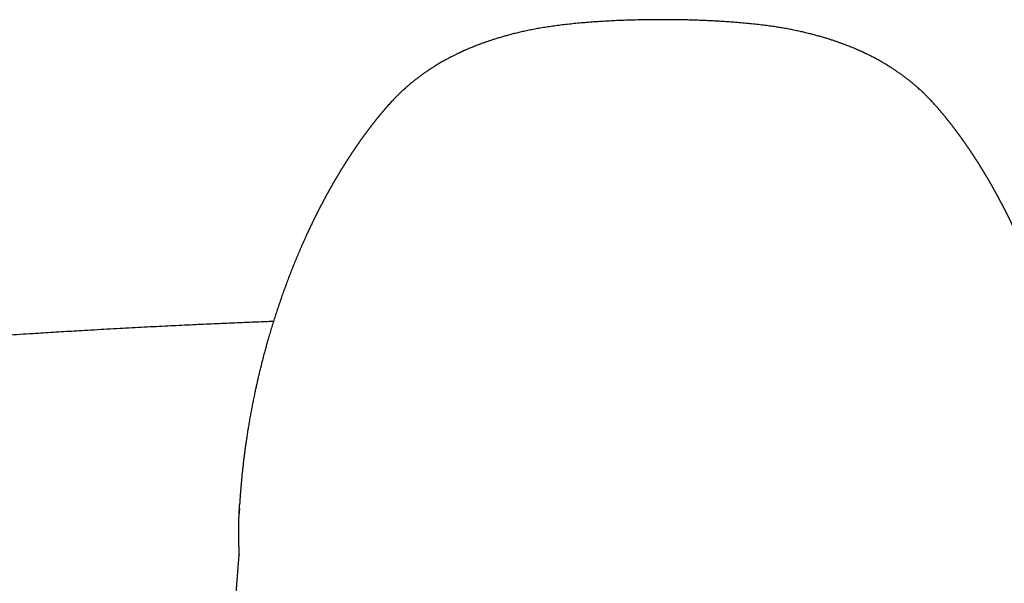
# Model space of a CAD drawing. Header units: millimetres. Extents: x 8 to 932, y 12 to 542.
# Tile 14 of 24: x 442 to 500, y 509 to 542. Entities that reach past the tile are written whole.
import ezdxf

# ---------------------------------------------------------------- set-up
doc = ezdxf.new("R2010")
doc.units = ezdxf.units.MM

msp = doc.modelspace()

# ---------------------------------------------------------------- linework, layer by layer
at = {"color": 7, "linetype": 'Continuous', "lineweight": 30}
for p, q in [((495.647, 536.99), (495.683, 536.947)), ((454.669, 510.692), (454.245, 505.437))]:
    msp.add_line(p, q, dxfattribs=at)
for points, knots in [([(479.5, 542.105), (479.418, 542.106), (479.175, 542.106), (478.775, 542.102), (478.305, 542.096), (477.845, 542.085), (477.397, 542.072), (476.96, 542.055), (476.52, 542.034), (476.076, 542.009), (475.63, 541.98), (475.194, 541.948), (474.77, 541.913), (474.356, 541.874), (473.954, 541.832), (473.563, 541.787), (473.183, 541.737), (472.815, 541.683), (472.461, 541.626), (472.12, 541.566), (471.794, 541.503), (471.48, 541.438), (471.183, 541.371), (470.901, 541.304), (470.635, 541.236), (470.382, 541.169), (470.141, 541.101), (469.912, 541.034), (469.7, 540.968), (469.503, 540.905), (469.322, 540.845), (469.15, 540.786), (468.99, 540.728), (468.833, 540.671), (468.681, 540.613), (468.536, 540.557), (468.403, 540.503), (468.283, 540.454), (468.18, 540.411), (468.094, 540.375), (468.023, 540.344), (467.96, 540.316), (467.906, 540.292), (467.86, 540.272), (467.79, 540.24), (467.727, 540.211), (467.669, 540.184), (467.642, 540.172), (467.61, 540.157), (467.568, 540.137), (467.515, 540.112), (467.452, 540.081), (467.38, 540.046), (467.302, 540.008), (467.216, 539.965), (467.124, 539.917), (467.028, 539.867), (466.928, 539.815), (466.826, 539.759), (466.718, 539.699), (466.605, 539.636), (466.489, 539.569), (466.343, 539.482), (466.174, 539.379), (465.983, 539.258), (465.803, 539.14), (465.634, 539.024), (465.474, 538.912), (465.323, 538.802), (465.18, 538.696), (465.046, 538.593), (464.921, 538.494), (464.804, 538.399), (464.684, 538.299), (464.562, 538.195), (464.439, 538.087), (464.347, 538.004), (464.281, 537.943), (464.239, 537.905), (464.202, 537.87), (464.169, 537.839), (464.141, 537.812), (464.111, 537.784), (464.075, 537.749), (464.032, 537.707), (463.98, 537.656), (463.913, 537.59), (463.834, 537.51), (463.745, 537.418), (463.657, 537.325), (463.569, 537.23), (463.482, 537.134), (463.41, 537.053), (463.367, 537.004), (463.353, 536.988)], [0, 0, 0, 0, 0.013765, 0.040555, 0.066759, 0.092339, 0.117288, 0.141637, 0.165416, 0.190948, 0.215857, 0.240166, 0.263894, 0.287038, 0.309594, 0.331557, 0.352925, 0.373695, 0.393866, 0.413089, 0.431708, 0.449696, 0.467031, 0.483109, 0.498548, 0.513338, 0.52747, 0.540938, 0.553741, 0.565208, 0.576092, 0.586395, 0.596119, 0.605265, 0.614955, 0.623897, 0.632089, 0.639529, 0.646213, 0.651204, 0.655666, 0.659597, 0.662996, 0.665859, 0.668298, 0.676268, 0.677811, 0.679429, 0.681444, 0.683891, 0.687465, 0.691569, 0.696149, 0.701207, 0.706742, 0.712755, 0.719246, 0.725617, 0.732388, 0.73956, 0.747133, 0.755094, 0.763071, 0.776888, 0.790156, 0.802872, 0.815032, 0.826637, 0.837691, 0.848386, 0.858521, 0.868098, 0.877136, 0.885728, 0.896331, 0.906201, 0.915339, 0.919023, 0.92255, 0.925693, 0.928389, 0.930687, 0.932953, 0.935947, 0.939671, 0.944124, 0.949309, 0.956918, 0.964782, 0.972632, 0.980468, 0.98829, 0.996098, 1, 1, 1, 1]), ([(495.645, 536.989), (495.589, 537.053), (495.461, 537.199), (495.31, 537.36), (495.197, 537.477), (495.139, 537.537), (495.084, 537.593), (495.033, 537.644), (494.987, 537.688), (494.946, 537.729), (494.908, 537.765), (494.877, 537.796), (494.851, 537.82), (494.827, 537.843), (494.799, 537.869), (494.763, 537.903), (494.72, 537.942), (494.655, 538.002), (494.567, 538.082), (494.451, 538.184), (494.325, 538.291), (494.2, 538.396), (494.076, 538.496), (493.953, 538.593), (493.822, 538.694), (493.68, 538.8), (493.528, 538.91), (493.365, 539.025), (493.192, 539.143), (493.008, 539.264), (492.836, 539.372), (492.68, 539.468), (492.542, 539.55), (492.404, 539.63), (492.27, 539.706), (492.142, 539.776), (492.024, 539.84), (491.914, 539.898), (491.813, 539.95), (491.72, 539.997), (491.634, 540.039), (491.557, 540.077), (491.489, 540.11), (491.433, 540.137), (491.389, 540.157), (491.357, 540.172), (491.33, 540.185), (491.304, 540.197), (491.255, 540.22), (491.201, 540.244), (491.14, 540.272), (491.094, 540.292), (491.04, 540.316), (490.977, 540.344), (490.906, 540.374), (490.822, 540.41), (490.724, 540.451), (490.613, 540.497), (490.489, 540.547), (490.355, 540.599), (490.21, 540.655), (490.054, 540.712), (489.888, 540.772), (489.711, 540.834), (489.52, 540.897), (489.316, 540.963), (489.099, 541.03), (488.869, 541.098), (488.626, 541.167), (488.37, 541.235), (488.102, 541.303), (487.826, 541.369), (487.543, 541.432), (487.254, 541.493), (486.954, 541.552), (486.644, 541.608), (486.323, 541.661), (485.993, 541.712), (485.642, 541.76), (485.269, 541.807), (484.873, 541.851), (484.465, 541.891), (484.047, 541.928), (483.642, 541.96), (483.253, 541.988), (482.879, 542.011), (482.497, 542.033), (482.107, 542.052), (481.708, 542.068), (481.309, 542.081), (480.908, 542.091), (480.506, 542.099), (480.096, 542.103), (479.76, 542.106), (479.56, 542.106), (479.5, 542.106)], [0, 0, 0, 0, 0.015439, 0.034994, 0.04013, 0.045272, 0.050192, 0.054604, 0.058508, 0.061905, 0.065312, 0.06799, 0.069948, 0.071799, 0.073925, 0.077125, 0.080741, 0.084527, 0.093215, 0.102555, 0.112548, 0.123195, 0.132043, 0.141425, 0.151358, 0.161843, 0.173091, 0.184923, 0.197343, 0.210352, 0.223946, 0.233163, 0.242628, 0.252176, 0.261209, 0.26967, 0.277558, 0.284691, 0.291279, 0.297322, 0.302822, 0.307779, 0.312193, 0.316012, 0.3185, 0.320541, 0.322177, 0.32375, 0.32533, 0.331608, 0.334047, 0.336911, 0.34031, 0.344241, 0.348703, 0.353695, 0.359963, 0.366901, 0.374504, 0.382772, 0.391702, 0.401117, 0.41117, 0.421861, 0.433192, 0.445416, 0.458314, 0.471891, 0.486145, 0.501071, 0.51666, 0.532901, 0.548926, 0.565513, 0.582643, 0.600296, 0.618451, 0.637103, 0.656249, 0.67788, 0.700104, 0.72292, 0.746322, 0.770306, 0.79074, 0.811594, 0.832884, 0.854627, 0.876845, 0.899561, 0.921459, 0.943831, 0.966658, 0.989915, 1, 1, 1, 1]), ([(463.316, 536.948), (463.312, 536.943), (463.3, 536.93), (463.28, 536.906), (463.257, 536.879), (463.232, 536.85), (463.207, 536.82), (463.18, 536.789), (463.156, 536.76), (463.135, 536.735), (463.118, 536.715), (463.103, 536.698), (463.089, 536.681), (463.075, 536.664), (463.059, 536.644), (463.04, 536.622), (463.017, 536.595), (462.993, 536.565), (462.965, 536.531), (462.937, 536.498), (462.911, 536.467), (462.89, 536.44), (462.87, 536.416), (462.849, 536.39), (462.828, 536.364), (462.804, 536.334), (462.778, 536.303), (462.752, 536.27), (462.728, 536.24), (462.706, 536.213), (462.688, 536.19), (462.671, 536.169), (462.655, 536.148), (462.637, 536.126), (462.617, 536.1), (462.593, 536.07), (462.568, 536.038), (462.543, 536.006), (462.52, 535.976), (462.5, 535.95), (462.482, 535.927), (462.465, 535.906), (462.449, 535.885), (462.431, 535.861), (462.409, 535.833), (462.384, 535.801), (462.358, 535.767), (462.334, 535.736), (462.314, 535.709), (462.297, 535.686), (462.281, 535.665), (462.264, 535.643), (462.247, 535.62), (462.227, 535.594), (462.204, 535.563), (462.179, 535.53), (462.155, 535.497), (462.134, 535.468), (462.115, 535.444), (462.099, 535.422), (462.084, 535.401), (462.067, 535.379), (462.048, 535.353), (462.026, 535.322), (462.001, 535.288), (461.976, 535.254), (461.954, 535.224), (461.935, 535.198), (461.918, 535.174), (461.899, 535.148), (461.878, 535.119), (461.853, 535.084), (461.826, 535.045), (461.799, 535.007), (461.774, 534.973), (461.756, 534.947), (461.743, 534.928), (461.732, 534.913), (461.722, 534.899), (461.711, 534.883), (461.698, 534.864), (461.682, 534.841), (461.663, 534.815), (461.644, 534.787), (461.624, 534.759), (461.607, 534.734), (461.592, 534.713), (461.58, 534.695), (461.569, 534.679), (461.557, 534.662), (461.544, 534.643), (461.528, 534.62), (461.511, 534.594), (461.492, 534.567), (461.473, 534.539), (461.456, 534.514), (461.441, 534.493), (461.43, 534.476), (461.42, 534.461), (461.41, 534.446), (461.399, 534.43), (461.387, 534.413), (461.374, 534.392), (461.358, 534.369), (461.34, 534.343), (461.322, 534.315), (461.303, 534.287), (461.285, 534.26), (461.267, 534.233), (461.249, 534.206), (461.231, 534.179), (461.212, 534.15), (461.191, 534.117), (461.168, 534.083), (461.146, 534.048), (461.125, 534.017), (461.108, 533.991), (461.092, 533.966), (461.076, 533.941), (461.058, 533.914), (461.038, 533.882), (461.015, 533.847), (460.993, 533.813), (460.973, 533.782), (460.956, 533.755), (460.94, 533.73), (460.924, 533.704), (460.906, 533.675), (460.885, 533.643), (460.863, 533.608), (460.842, 533.574), (460.823, 533.544), (460.807, 533.518), (460.79, 533.491), (460.775, 533.467), (460.759, 533.441), (460.744, 533.416), (460.727, 533.389), (460.709, 533.361), (460.694, 533.335), (460.681, 533.315), (460.671, 533.298), (460.661, 533.282), (460.651, 533.266), (460.64, 533.248), (460.627, 533.227), (460.611, 533.201), (460.593, 533.171), (460.575, 533.14), (460.557, 533.111), (460.542, 533.086), (460.53, 533.066), (460.52, 533.05), (460.511, 533.035), (460.502, 533.02), (460.492, 533.003), (460.48, 532.983), (460.465, 532.958), (460.449, 532.93), (460.431, 532.9), (460.413, 532.87), (460.396, 532.841), (460.381, 532.816), (460.367, 532.793), (460.352, 532.768), (460.336, 532.74), (460.317, 532.708), (460.299, 532.676), (460.282, 532.647), (460.267, 532.622), (460.254, 532.599), (460.24, 532.576), (460.226, 532.551), (460.209, 532.521), (460.189, 532.488), (460.169, 532.452), (460.151, 532.42), (460.136, 532.395), (460.125, 532.375), (460.115, 532.357), (460.105, 532.339), (460.093, 532.318), (460.078, 532.292), (460.061, 532.262), (460.043, 532.23), (460.026, 532.199), (460.01, 532.171), (459.995, 532.145), (459.982, 532.121), (459.968, 532.096), (459.952, 532.067), (459.933, 532.034), (459.915, 532.001), (459.899, 531.971), (459.885, 531.946), (459.872, 531.924), (459.86, 531.901), (459.846, 531.875), (459.828, 531.843), (459.809, 531.807), (459.789, 531.771), (459.771, 531.738), (459.756, 531.711), (459.744, 531.688), (459.732, 531.665), (459.718, 531.641), (459.702, 531.611), (459.685, 531.579), (459.668, 531.546), (459.653, 531.518), (459.64, 531.494), (459.628, 531.472), (459.616, 531.449), (459.601, 531.422), (459.585, 531.391), (459.567, 531.357), (459.55, 531.324), (459.534, 531.294), (459.521, 531.269), (459.509, 531.246), (459.497, 531.223), (459.482, 531.195), (459.467, 531.165), (459.451, 531.135), (459.437, 531.107), (459.425, 531.084), (459.416, 531.066), (459.408, 531.051), (459.399, 531.034), (459.389, 531.014), (459.374, 530.986), (459.356, 530.95), (459.336, 530.911), (459.316, 530.872), (459.3, 530.84), (459.285, 530.811), (459.27, 530.782), (459.254, 530.748), (459.234, 530.71), (459.216, 530.673), (459.2, 530.642), (459.189, 530.619), (459.179, 530.599), (459.169, 530.579), (459.158, 530.557), (459.146, 530.532), (459.131, 530.503), (459.115, 530.471), (459.101, 530.442), (459.089, 530.418), (459.078, 530.394), (459.064, 530.367), (459.046, 530.33), (459.025, 530.286), (459.003, 530.241), (458.983, 530.2), (458.967, 530.167), (458.953, 530.138), (458.938, 530.107), (458.921, 530.071), (458.904, 530.035), (458.887, 530.001), (458.874, 529.974), (458.864, 529.952), (458.855, 529.933), (458.845, 529.911), (458.833, 529.887), (458.82, 529.859), (458.806, 529.83), (458.793, 529.801), (458.781, 529.776), (458.77, 529.753), (458.76, 529.731), (458.749, 529.708), (458.737, 529.682), (458.718, 529.64), (458.695, 529.59), (458.669, 529.534), (458.644, 529.481), (458.619, 529.426), (458.593, 529.369), (458.568, 529.313), (458.542, 529.257), (458.516, 529.199), (458.49, 529.141), (458.464, 529.082), (458.438, 529.025), (458.414, 528.971), (458.391, 528.918), (458.353, 528.832), (458.301, 528.712), (458.234, 528.557), (458.168, 528.401), (458.079, 528.192), (457.97, 527.927), (457.84, 527.607), (457.712, 527.284), (457.587, 526.96), (457.464, 526.634), (457.343, 526.305), (457.225, 525.977), (457.115, 525.661), (457.012, 525.359), (456.914, 525.067), (456.817, 524.772), (456.737, 524.519), (456.671, 524.311), (456.622, 524.151), (456.573, 523.99), (456.524, 523.829), (456.476, 523.667), (456.431, 523.512), (456.389, 523.367), (456.35, 523.232), (456.313, 523.101), (456.276, 522.969), (456.24, 522.838), (456.204, 522.706), (456.169, 522.577), (456.134, 522.447), (456.1, 522.319), (456.067, 522.19), (456.034, 522.061), (456.001, 521.933), (455.963, 521.781), (455.92, 521.607), (455.873, 521.415), (455.828, 521.228), (455.785, 521.044), (455.748, 520.88), (455.714, 520.733), (455.685, 520.604), (455.657, 520.473), (455.628, 520.343), (455.601, 520.213), (455.571, 520.073), (455.541, 519.927), (455.51, 519.775), (455.48, 519.628), (455.452, 519.483), (455.424, 519.339), (455.396, 519.191), (455.367, 519.04), (455.339, 518.885), (455.311, 518.729), (455.283, 518.57), (455.255, 518.407), (455.228, 518.249), (455.203, 518.095), (455.179, 517.945), (455.155, 517.795), (455.133, 517.652), (455.112, 517.516), (455.093, 517.387), (455.075, 517.259), (455.057, 517.132), (455.039, 517.003), (455.021, 516.875), (455.005, 516.75), (454.989, 516.629), (454.974, 516.512), (454.959, 516.394), (454.945, 516.275), (454.93, 516.152), (454.915, 516.025), (454.902, 515.904), (454.89, 515.794), (454.879, 515.693), (454.868, 515.59), (454.857, 515.489), (454.847, 515.392), (454.838, 515.299), (454.825, 515.168), (454.809, 514.993), (454.789, 514.772), (454.77, 514.542), (454.756, 514.358), (454.746, 514.223), (454.74, 514.137), (454.734, 514.054), (454.728, 513.971), (454.724, 513.904), (454.721, 513.853), (454.719, 513.819), (454.716, 513.784), (454.714, 513.75), (454.712, 513.716), (454.71, 513.683), (454.709, 513.655), (454.707, 513.635), (454.707, 513.624), (454.707, 513.621)], [0, 0, 0, 0, 0.000888, 0.002359, 0.00405, 0.005589, 0.007355, 0.009205, 0.010977, 0.012325, 0.013445, 0.014407, 0.015363, 0.016318, 0.01732, 0.018635, 0.020136, 0.021886, 0.023738, 0.025829, 0.027586, 0.028961, 0.030289, 0.031649, 0.033224, 0.034785, 0.036585, 0.038447, 0.040173, 0.04168, 0.042888, 0.044004, 0.045137, 0.046332, 0.047743, 0.049355, 0.051167, 0.053007, 0.054624, 0.056027, 0.057232, 0.058356, 0.05949, 0.06071, 0.062245, 0.064035, 0.065916, 0.067718, 0.069061, 0.070209, 0.071351, 0.072506, 0.073719, 0.075032, 0.076724, 0.078605, 0.080349, 0.081902, 0.083194, 0.084286, 0.085369, 0.086469, 0.087813, 0.089482, 0.091304, 0.093187, 0.094782, 0.096071, 0.097308, 0.09855, 0.100106, 0.101881, 0.104019, 0.106083, 0.107855, 0.109319, 0.110068, 0.110816, 0.111567, 0.112329, 0.113273, 0.114464, 0.115874, 0.117281, 0.118812, 0.120112, 0.121137, 0.121994, 0.122844, 0.123675, 0.124581, 0.125735, 0.127139, 0.128516, 0.129971, 0.131298, 0.13236, 0.133165, 0.1339, 0.134633, 0.135367, 0.136251, 0.137283, 0.138467, 0.139784, 0.141227, 0.142689, 0.143938, 0.145339, 0.146651, 0.14797, 0.149447, 0.150998, 0.152791, 0.154613, 0.156106, 0.157373, 0.158559, 0.159763, 0.161097, 0.162609, 0.164408, 0.166227, 0.167706, 0.168963, 0.170161, 0.171395, 0.172782, 0.174333, 0.17612, 0.177881, 0.179283, 0.180521, 0.181725, 0.183069, 0.184145, 0.185362, 0.186709, 0.188156, 0.18941, 0.190393, 0.191137, 0.191845, 0.192652, 0.193463, 0.194448, 0.195703, 0.19718, 0.198686, 0.20016, 0.201364, 0.202277, 0.202983, 0.203691, 0.204402, 0.205145, 0.206102, 0.207303, 0.208692, 0.210009, 0.2116, 0.212951, 0.214069, 0.215159, 0.216284, 0.217617, 0.219156, 0.22076, 0.222125, 0.223276, 0.224341, 0.225355, 0.226507, 0.227874, 0.229457, 0.231243, 0.232806, 0.233942, 0.234826, 0.235624, 0.236426, 0.237338, 0.238548, 0.240045, 0.241549, 0.242946, 0.244355, 0.245499, 0.246562, 0.247695, 0.248977, 0.250544, 0.25218, 0.253563, 0.254662, 0.255664, 0.256638, 0.257796, 0.259277, 0.260994, 0.262711, 0.264256, 0.265486, 0.266459, 0.267466, 0.268538, 0.269855, 0.271453, 0.272999, 0.274257, 0.275297, 0.276301, 0.277301, 0.278487, 0.279934, 0.281506, 0.283055, 0.28441, 0.285518, 0.286464, 0.287515, 0.288695, 0.290152, 0.291536, 0.29283, 0.29386, 0.294626, 0.295262, 0.295898, 0.296871, 0.298007, 0.299665, 0.301633, 0.303342, 0.304782, 0.305967, 0.307197, 0.308708, 0.310448, 0.312317, 0.313578, 0.31458, 0.315422, 0.316289, 0.317206, 0.318295, 0.31963, 0.321137, 0.322433, 0.323463, 0.324335, 0.325618, 0.327112, 0.329217, 0.331361, 0.333122, 0.334576, 0.33569, 0.33706, 0.338644, 0.340294, 0.341846, 0.343086, 0.343849, 0.344683, 0.345617, 0.34666, 0.347867, 0.34924, 0.350514, 0.351556, 0.352554, 0.353485, 0.354439, 0.35554, 0.356959, 0.359833, 0.362, 0.364292, 0.366717, 0.36915, 0.37158, 0.374008, 0.376433, 0.378971, 0.381506, 0.384016, 0.386332, 0.388488, 0.390762, 0.397329, 0.403913, 0.410503, 0.417098, 0.430498, 0.443917, 0.457355, 0.470811, 0.484286, 0.497779, 0.511439, 0.52457, 0.536443, 0.548287, 0.560105, 0.572354, 0.578807, 0.585262, 0.59172, 0.59818, 0.604643, 0.611161, 0.616807, 0.622061, 0.627306, 0.632548, 0.637786, 0.643019, 0.64825, 0.65327, 0.658444, 0.663536, 0.668631, 0.673726, 0.678823, 0.68673, 0.694319, 0.7016, 0.708875, 0.716145, 0.720968, 0.72627, 0.731385, 0.736491, 0.741598, 0.746706, 0.752941, 0.758886, 0.76458, 0.770273, 0.775965, 0.781571, 0.787672, 0.793717, 0.799742, 0.806079, 0.812433, 0.818781, 0.824669, 0.830537, 0.836403, 0.842295, 0.847332, 0.852358, 0.857344, 0.86233, 0.867317, 0.872375, 0.877344, 0.881949, 0.886536, 0.891116, 0.895691, 0.900397, 0.905523, 0.910529, 0.914462, 0.918397, 0.92235, 0.926399, 0.93014, 0.933705, 0.937269, 0.945316, 0.954124, 0.963046, 0.972044, 0.975554, 0.978809, 0.982032, 0.985256, 0.988482, 0.989827, 0.991171, 0.992515, 0.993856, 0.995167, 0.996497, 0.997842, 0.999387, 1, 1, 1, 1]), ([(463.353, 536.988), (463.35, 536.985), (463.338, 536.971), (463.327, 536.958), (463.318, 536.947)], [0, 0, 0, 0, 0.22188, 1, 1, 1, 1]), ([(504.294, 513.617), (504.293, 513.623), (504.293, 513.635), (504.291, 513.662), (504.289, 513.7), (504.286, 513.745), (504.283, 513.792), (504.28, 513.839), (504.273, 513.944), (504.266, 514.059), (504.257, 514.187), (504.251, 514.267), (504.245, 514.345), (504.239, 514.419), (504.232, 514.51), (504.223, 514.619), (504.212, 514.748), (504.201, 514.883), (504.188, 515.023), (504.177, 515.147), (504.166, 515.252), (504.158, 515.338), (504.149, 515.426), (504.14, 515.512), (504.132, 515.596), (504.123, 515.676), (504.114, 515.764), (504.103, 515.862), (504.091, 515.971), (504.078, 516.083), (504.063, 516.207), (504.047, 516.342), (504.03, 516.483), (504.012, 516.624), (503.993, 516.765), (503.975, 516.903), (503.958, 517.026), (503.943, 517.134), (503.929, 517.231), (503.915, 517.328), (503.901, 517.425), (503.886, 517.526), (503.87, 517.63), (503.854, 517.736), (503.837, 517.843), (503.82, 517.951), (503.803, 518.061), (503.784, 518.172), (503.766, 518.283), (503.748, 518.392), (503.724, 518.529), (503.695, 518.695), (503.659, 518.894), (503.622, 519.1), (503.582, 519.31), (503.54, 519.524), (503.498, 519.739), (503.46, 519.923), (503.428, 520.077), (503.402, 520.2), (503.376, 520.322), (503.35, 520.443), (503.325, 520.557), (503.301, 520.665), (503.278, 520.767), (503.255, 520.87), (503.231, 520.973), (503.206, 521.081), (503.18, 521.194), (503.151, 521.313), (503.123, 521.432), (503.094, 521.55), (503.066, 521.666), (503.038, 521.779), (503.011, 521.887), (502.984, 521.991), (502.958, 522.093), (502.932, 522.194), (502.906, 522.296), (502.878, 522.4), (502.845, 522.526), (502.805, 522.673), (502.76, 522.839), (502.715, 523.003), (502.668, 523.167), (502.622, 523.332), (502.575, 523.494), (502.512, 523.709), (502.432, 523.977), (502.332, 524.302), (502.228, 524.633), (502.119, 524.967), (502.008, 525.302), (501.869, 525.71), (501.702, 526.183), (501.504, 526.722), (501.3, 527.254), (501.089, 527.786), (500.869, 528.318), (500.645, 528.839), (500.487, 529.194), (500.399, 529.385), (500.382, 529.424), (500.364, 529.463), (500.348, 529.499), (500.333, 529.531), (500.32, 529.559), (500.309, 529.583), (500.299, 529.603), (500.292, 529.62), (500.284, 529.635), (500.277, 529.651), (500.269, 529.669), (500.259, 529.69), (500.246, 529.717), (500.232, 529.748), (500.219, 529.777), (500.207, 529.802), (500.196, 529.824), (500.186, 529.845), (500.176, 529.867), (500.165, 529.892), (500.151, 529.921), (500.136, 529.953), (500.121, 529.984), (500.107, 530.013), (500.095, 530.038), (500.084, 530.061), (500.072, 530.085), (500.06, 530.112), (500.045, 530.142), (500.029, 530.175), (500.013, 530.209), (499.998, 530.239), (499.986, 530.265), (499.974, 530.289), (499.963, 530.312), (499.952, 530.333), (499.942, 530.355), (499.93, 530.379), (499.918, 530.404), (499.906, 530.428), (499.896, 530.449), (499.887, 530.467), (499.879, 530.483), (499.871, 530.498), (499.864, 530.514), (499.854, 530.532), (499.842, 530.557), (499.826, 530.589), (499.809, 530.623), (499.794, 530.654), (499.78, 530.681), (499.769, 530.704), (499.756, 530.729), (499.741, 530.758), (499.723, 530.794), (499.704, 530.833), (499.686, 530.867), (499.672, 530.896), (499.661, 530.918), (499.65, 530.938), (499.639, 530.959), (499.627, 530.983), (499.613, 531.01), (499.598, 531.041), (499.582, 531.071), (499.568, 531.098), (499.556, 531.12), (499.546, 531.141), (499.535, 531.162), (499.522, 531.186), (499.507, 531.215), (499.49, 531.248), (499.473, 531.281), (499.457, 531.311), (499.443, 531.337), (499.431, 531.36), (499.42, 531.381), (499.409, 531.402), (499.397, 531.424), (499.384, 531.449), (499.37, 531.476), (499.356, 531.503), (499.342, 531.527), (499.332, 531.547), (499.323, 531.565), (499.314, 531.58), (499.306, 531.595), (499.297, 531.612), (499.287, 531.631), (499.273, 531.657), (499.257, 531.687), (499.24, 531.719), (499.224, 531.748), (499.21, 531.773), (499.197, 531.797), (499.184, 531.822), (499.167, 531.851), (499.148, 531.887), (499.128, 531.923), (499.11, 531.956), (499.096, 531.981), (499.085, 532.001), (499.075, 532.018), (499.065, 532.036), (499.054, 532.056), (499.04, 532.081), (499.023, 532.112), (499.004, 532.146), (498.985, 532.18), (498.967, 532.212), (498.951, 532.241), (498.936, 532.267), (498.921, 532.295), (498.903, 532.326), (498.882, 532.362), (498.862, 532.398), (498.845, 532.428), (498.831, 532.452), (498.82, 532.472), (498.808, 532.492), (498.795, 532.515), (498.779, 532.542), (498.762, 532.572), (498.743, 532.604), (498.726, 532.634), (498.711, 532.66), (498.699, 532.68), (498.689, 532.698), (498.679, 532.715), (498.669, 532.732), (498.657, 532.752), (498.643, 532.776), (498.627, 532.804), (498.61, 532.832), (498.594, 532.859), (498.58, 532.883), (498.567, 532.904), (498.555, 532.925), (498.541, 532.948), (498.524, 532.976), (498.505, 533.009), (498.483, 533.045), (498.462, 533.08), (498.442, 533.112), (498.426, 533.139), (498.411, 533.164), (498.396, 533.188), (498.38, 533.215), (498.361, 533.246), (498.34, 533.28), (498.32, 533.313), (498.302, 533.342), (498.287, 533.367), (498.273, 533.39), (498.257, 533.415), (498.24, 533.443), (498.221, 533.473), (498.203, 533.502), (498.187, 533.527), (498.173, 533.551), (498.16, 533.57), (498.15, 533.586), (498.142, 533.6), (498.131, 533.616), (498.119, 533.636), (498.102, 533.664), (498.08, 533.697), (498.056, 533.736), (498.031, 533.774), (498.011, 533.806), (497.995, 533.831), (497.981, 533.852), (497.968, 533.873), (497.952, 533.898), (497.932, 533.929), (497.909, 533.964), (497.888, 533.997), (497.869, 534.025), (497.856, 534.046), (497.845, 534.062), (497.835, 534.077), (497.826, 534.092), (497.815, 534.108), (497.804, 534.125), (497.79, 534.147), (497.773, 534.172), (497.754, 534.201), (497.735, 534.23), (497.717, 534.257), (497.703, 534.278), (497.689, 534.299), (497.675, 534.32), (497.658, 534.345), (497.639, 534.374), (497.616, 534.408), (497.592, 534.444), (497.569, 534.477), (497.55, 534.505), (497.534, 534.529), (497.519, 534.55), (497.503, 534.574), (497.485, 534.601), (497.463, 534.633), (497.437, 534.67), (497.411, 534.708), (497.387, 534.743), (497.365, 534.774), (497.344, 534.804), (497.322, 534.836), (497.295, 534.874), (497.265, 534.917), (497.233, 534.962), (497.206, 535.001), (497.185, 535.031), (497.168, 535.053), (497.154, 535.073), (497.138, 535.095), (497.121, 535.12), (497.101, 535.147), (497.081, 535.175), (497.062, 535.202), (497.043, 535.227), (497.027, 535.25), (497.012, 535.27), (496.998, 535.289), (496.984, 535.309), (496.968, 535.33), (496.95, 535.355), (496.929, 535.384), (496.905, 535.416), (496.881, 535.449), (496.859, 535.479), (496.839, 535.505), (496.824, 535.526), (496.811, 535.543), (496.8, 535.558), (496.788, 535.573), (496.775, 535.591), (496.759, 535.613), (496.74, 535.637), (496.72, 535.665), (496.699, 535.691), (496.68, 535.717), (496.663, 535.739), (496.649, 535.758), (496.635, 535.775), (496.622, 535.793), (496.608, 535.811), (496.592, 535.832), (496.572, 535.858), (496.548, 535.889), (496.523, 535.922), (496.498, 535.954), (496.475, 535.982), (496.456, 536.007), (496.44, 536.028), (496.424, 536.049), (496.406, 536.071), (496.387, 536.096), (496.363, 536.125), (496.337, 536.158), (496.311, 536.191), (496.286, 536.222), (496.264, 536.25), (496.245, 536.274), (496.226, 536.297), (496.206, 536.322), (496.184, 536.349), (496.158, 536.381), (496.127, 536.42), (496.093, 536.461), (496.061, 536.501), (496.033, 536.534), (496.008, 536.565), (495.98, 536.598), (495.947, 536.637), (495.912, 536.679), (495.879, 536.719), (495.851, 536.752), (495.827, 536.78), (495.806, 536.806), (495.785, 536.831), (495.762, 536.857), (495.735, 536.888), (495.709, 536.919), (495.692, 536.939), (495.684, 536.948)], [0, 0, 0, 0, 0.00119, 0.002642, 0.004227, 0.006031, 0.007853, 0.009677, 0.011502, 0.020106, 0.023189, 0.026367, 0.029428, 0.032245, 0.035024, 0.039984, 0.044943, 0.050119, 0.055688, 0.061179, 0.064544, 0.067909, 0.071301, 0.074753, 0.077956, 0.081013, 0.084066, 0.088267, 0.092472, 0.096721, 0.1014, 0.10694, 0.112428, 0.117913, 0.123436, 0.128962, 0.134031, 0.13782, 0.141611, 0.145402, 0.149195, 0.153041, 0.157213, 0.161378, 0.165485, 0.169786, 0.174087, 0.178387, 0.182767, 0.187141, 0.191147, 0.19891, 0.206674, 0.214548, 0.223056, 0.231428, 0.239798, 0.248309, 0.253158, 0.257951, 0.262745, 0.267541, 0.272338, 0.276187, 0.280293, 0.284365, 0.288411, 0.292457, 0.297137, 0.301817, 0.306495, 0.311239, 0.315865, 0.320255, 0.324637, 0.328655, 0.332675, 0.336697, 0.340721, 0.344764, 0.349133, 0.355759, 0.362309, 0.368856, 0.375401, 0.381943, 0.388591, 0.39485, 0.407792, 0.420763, 0.434094, 0.447744, 0.461313, 0.474869, 0.497444, 0.51933, 0.541364, 0.563555, 0.585921, 0.608491, 0.629924, 0.631591, 0.633258, 0.634932, 0.636661, 0.637895, 0.639177, 0.640231, 0.641042, 0.641728, 0.642409, 0.643083, 0.643769, 0.644681, 0.645886, 0.647321, 0.648624, 0.649688, 0.650603, 0.651561, 0.652442, 0.653477, 0.654762, 0.656232, 0.657619, 0.658884, 0.659986, 0.660959, 0.661922, 0.663091, 0.664456, 0.665931, 0.667455, 0.668835, 0.669905, 0.670914, 0.67205, 0.672845, 0.673783, 0.674874, 0.676045, 0.677052, 0.678069, 0.678805, 0.67948, 0.680155, 0.68083, 0.681582, 0.682608, 0.684161, 0.68579, 0.687148, 0.688306, 0.689324, 0.690255, 0.691604, 0.693264, 0.695034, 0.696755, 0.697903, 0.698823, 0.699706, 0.70064, 0.701654, 0.702875, 0.704316, 0.705749, 0.706964, 0.707912, 0.708816, 0.709725, 0.710763, 0.712092, 0.713673, 0.715184, 0.716547, 0.717725, 0.718713, 0.719694, 0.720579, 0.721565, 0.722677, 0.723932, 0.725237, 0.726329, 0.727257, 0.72797, 0.728665, 0.729359, 0.730053, 0.730905, 0.732031, 0.733569, 0.735063, 0.736372, 0.737517, 0.738508, 0.739642, 0.740984, 0.742573, 0.744486, 0.745968, 0.747119, 0.747955, 0.748714, 0.749566, 0.750431, 0.751543, 0.753008, 0.754665, 0.756203, 0.75779, 0.75907, 0.760224, 0.761463, 0.762897, 0.764664, 0.766476, 0.767919, 0.768864, 0.769779, 0.770674, 0.771718, 0.772996, 0.774456, 0.776004, 0.777509, 0.778705, 0.779581, 0.780376, 0.781175, 0.781979, 0.782856, 0.783991, 0.785376, 0.786757, 0.788027, 0.789165, 0.790156, 0.791002, 0.792197, 0.793456, 0.794972, 0.796843, 0.798621, 0.800083, 0.801375, 0.802473, 0.803628, 0.80491, 0.806375, 0.808068, 0.809757, 0.811116, 0.812241, 0.813355, 0.814514, 0.815895, 0.817512, 0.818736, 0.820051, 0.821219, 0.822166, 0.822893, 0.823545, 0.824197, 0.825253, 0.826497, 0.828174, 0.830148, 0.832187, 0.83377, 0.83489, 0.835877, 0.836876, 0.838046, 0.839563, 0.841345, 0.843239, 0.844487, 0.845478, 0.846245, 0.846981, 0.847717, 0.848453, 0.849296, 0.850345, 0.851662, 0.853108, 0.854638, 0.856002, 0.857072, 0.857886, 0.859088, 0.860314, 0.861731, 0.863432, 0.865393, 0.867044, 0.868458, 0.869605, 0.870676, 0.871735, 0.873175, 0.874792, 0.876689, 0.878781, 0.880579, 0.882108, 0.883511, 0.885176, 0.887023, 0.889437, 0.891848, 0.893905, 0.895489, 0.896466, 0.897453, 0.898551, 0.899984, 0.901333, 0.90277, 0.904252, 0.90553, 0.906787, 0.907783, 0.908778, 0.909779, 0.910893, 0.912158, 0.913611, 0.915445, 0.917252, 0.918853, 0.920235, 0.9214, 0.922186, 0.922972, 0.923759, 0.924667, 0.925822, 0.927187, 0.92865, 0.930158, 0.9315, 0.932741, 0.933685, 0.934611, 0.935536, 0.936495, 0.93755, 0.938971, 0.940665, 0.94255, 0.944329, 0.945932, 0.947225, 0.948329, 0.949429, 0.950549, 0.951938, 0.953579, 0.955416, 0.957344, 0.959068, 0.960568, 0.961848, 0.963141, 0.964452, 0.965919, 0.967732, 0.969765, 0.972426, 0.974613, 0.976424, 0.97809, 0.97983, 0.982092, 0.984734, 0.986947, 0.988811, 0.990401, 0.991811, 0.993221, 0.99473, 0.996494, 0.998507, 1, 1, 1, 1]), ([(456.697, 524.392), (456.648, 524.39), (456.459, 524.383), (456.083, 524.368), (455.566, 524.347), (454.994, 524.324), (454.408, 524.299), (453.809, 524.273), (453.199, 524.246), (452.58, 524.218), (451.951, 524.189), (451.309, 524.158), (450.65, 524.126), (449.972, 524.092), (449.276, 524.057), (448.567, 524.02), (447.844, 523.981), (447.107, 523.941), (446.356, 523.899), (445.648, 523.859), (444.987, 523.82), (444.378, 523.784), (443.773, 523.748), (443.175, 523.711), (442.525, 523.671), (441.824, 523.626), (441.074, 523.578), (440.362, 523.531), (439.687, 523.485), (439.048, 523.442), (438.42, 523.398), (437.801, 523.355), (437.192, 523.311), (436.575, 523.267), (435.952, 523.221), (435.322, 523.174), (434.704, 523.128), (434.098, 523.081), (433.507, 523.035), (432.931, 522.99), (432.369, 522.945), (431.819, 522.901), (431.298, 522.859), (430.807, 522.818), (430.344, 522.78), (429.887, 522.742), (429.434, 522.704), (428.982, 522.665), (428.53, 522.626), (428.078, 522.587), (427.174, 522.508), (425.818, 522.387), (424.084, 522.226), (422.869, 522.11), (422.173, 522.043), (421.923, 522.019), (421.674, 521.994), (421.422, 521.97), (421.164, 521.944), (420.895, 521.918), (420.615, 521.89), (420.323, 521.86), (420.021, 521.83), (419.707, 521.798), (419.383, 521.766), (419.048, 521.731), (418.696, 521.695), (418.327, 521.657), (417.94, 521.617), (417.542, 521.575), (417.132, 521.532), (416.71, 521.487), (416.275, 521.441), (415.829, 521.393), (415.371, 521.344), (414.901, 521.292), (414.419, 521.24), (413.926, 521.185), (413.43, 521.13), (412.933, 521.074), (412.435, 521.018), (411.926, 520.96), (411.406, 520.9), (410.865, 520.837), (410.303, 520.772), (409.717, 520.703), (409.12, 520.632), (408.511, 520.559), (407.89, 520.484), (407.27, 520.409), (406.651, 520.333), (406.033, 520.256), (405.405, 520.178), (404.766, 520.097), (404.117, 520.015), (403.458, 519.93), (402.788, 519.844), (402.108, 519.755), (401.417, 519.664), (400.721, 519.571), (400.018, 519.477), (399.309, 519.381), (398.591, 519.283), (398.109, 519.217), (397.866, 519.183)], [0, 0, 0, 0, 0.0024727, 0.009592, 0.0190229, 0.0286855, 0.0385798, 0.0487058, 0.0590635, 0.0694618, 0.0800837, 0.0909291, 0.101998, 0.1135233, 0.1252814, 0.1372723, 0.149496, 0.1619525, 0.1746418, 0.1875639, 0.1978577, 0.2082057, 0.2184375, 0.2285487, 0.2385393, 0.2514401, 0.2641341, 0.2766214, 0.2875961, 0.2984059, 0.309051, 0.3195312, 0.3298466, 0.3399972, 0.350859, 0.3615256, 0.3719968, 0.3822726, 0.3923532, 0.4020636, 0.4115857, 0.4209193, 0.4300645, 0.4380706, 0.4459266, 0.4536389, 0.461314, 0.4689891, 0.4766644, 0.4843397, 0.4920151, 0.5227174, 0.5534207, 0.5804405, 0.5846865, 0.5889325, 0.5931786, 0.5974251, 0.6017742, 0.6063628, 0.6111379, 0.6160996, 0.6212479, 0.6265827, 0.6321041, 0.637812, 0.6437065, 0.6500817, 0.6566617, 0.6634463, 0.6704357, 0.6776298, 0.6850285, 0.6926319, 0.70044, 0.7084527, 0.71667, 0.7250919, 0.7337185, 0.7420395, 0.7505423, 0.759227, 0.7680936, 0.7771419, 0.7869373, 0.7969372, 0.8071415, 0.8175503, 0.8281635, 0.8389811, 0.8493678, 0.8599361, 0.8706861, 0.8816176, 0.8927308, 0.9040255, 0.9155018, 0.9271596, 0.9389989, 0.9510196, 0.9630023, 0.9751599, 0.9874925, 1, 1, 1, 1]), ([(454.659, 511.2), (454.656, 511.346), (454.652, 511.637), (454.654, 512.075), (454.66, 512.513), (454.674, 512.951), (454.689, 513.32), (454.703, 513.543), (454.707, 513.621)], [0, 0, 0, 0, 0.180992, 0.361827, 0.54254, 0.723167, 0.903742, 1, 1, 1, 1]), ([(454.695, 513.418), (454.695, 513.413), (454.694, 513.401), (454.693, 513.378), (454.692, 513.346), (454.69, 513.302), (454.687, 513.244), (454.685, 513.184), (454.683, 513.144), (454.682, 513.126)], [0, 0, 0, 0, 0.053426, 0.129276, 0.227748, 0.38772, 0.585298, 0.82051, 1, 1, 1, 1]), ([(454.658, 511.202), (454.66, 511.117), (454.663, 510.945), (454.669, 510.775), (454.672, 510.689)], [0, 0, 0, 0, 0.49998, 1, 1, 1, 1])]:
    msp.add_open_spline(points, degree=3, knots=knots, dxfattribs=at)

doc.saveas('drawing.dxf')
